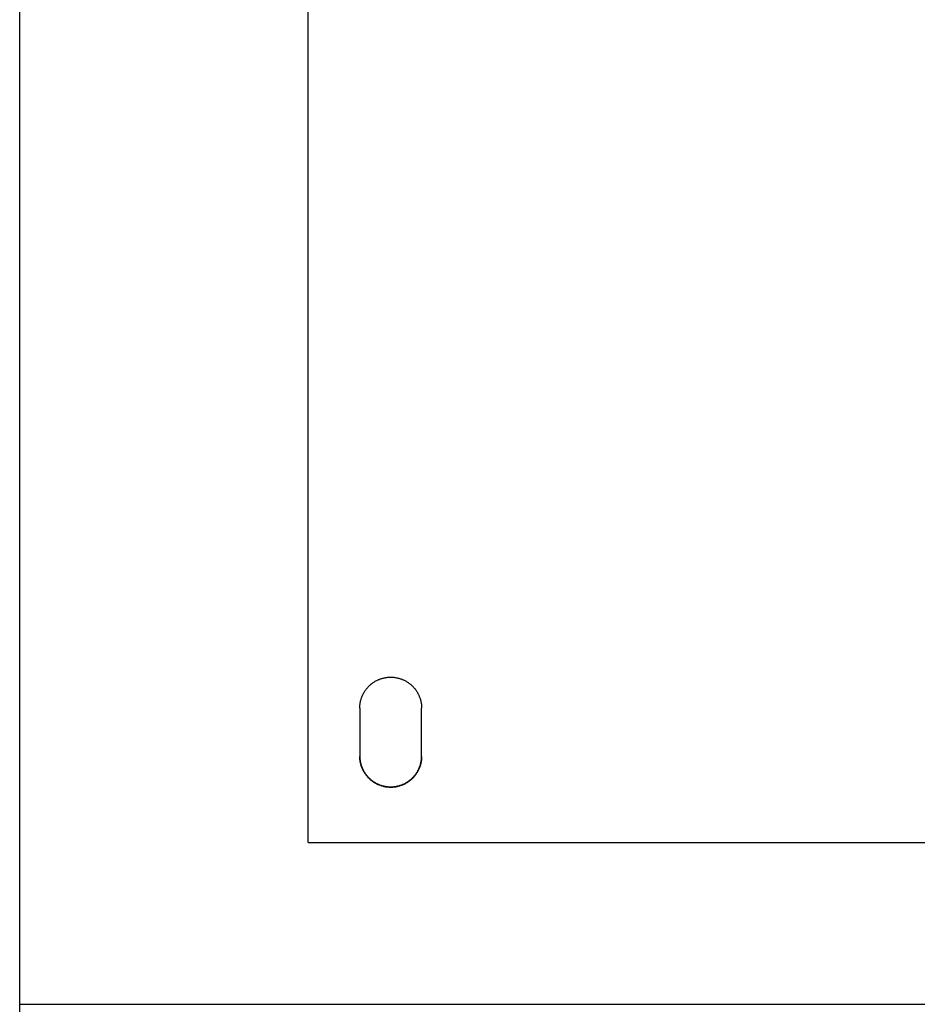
# Model space of a CAD drawing. Header units: inches. Extents: x 24 to 1128, y -69 to 748.
# Tile 109 of 256: x 165.92 to 174.08, y 302.54 to 311.49. Entities that reach past the tile are written whole.
import ezdxf

# ---------------------------------------------------------------- set-up
doc = ezdxf.new("R2010")
doc.units = ezdxf.units.IN
doc.header["$LTSCALE"] = 32
doc.header["$MEASUREMENT"] = 0
doc.layers.add('Visible (ANSI)', color=7, linetype='Continuous', lineweight=30)

msp = doc.modelspace()

# ---------------------------------------------------------------- linework, layer by layer
at = {"layer": 'Visible (ANSI)'}
for p, q in [((165.91537, 302.53536), (165.91537, 343.36164)), ((168.54037, 304.00722), (168.54037, 320.17132)), ((169.00912, 305.2287), (169.00912, 304.7901)), ((169.57162, 304.7901), (169.57162, 305.2287)), ((168.54037, 304.00722), (184.54037, 304.00722)), ((165.91537, 302.53536), (186.66537, 302.53536)), ((165.91537, 302.53536), (186.66537, 302.53536)), ((165.91537, 283.96721), (165.91537, 302.53536))]:
    msp.add_line(p, q, dxfattribs=at)
for points, knots in [([(169.00912, 305.2287), (169.00912, 305.23362), (169.00925, 305.23854), (169.0095, 305.24345), (169.00976, 305.24837), (169.01015, 305.25328), (169.01066, 305.25817), (169.01117, 305.26307), (169.01181, 305.26795), (169.01258, 305.27281), (169.01335, 305.27767), (169.01424, 305.28251), (169.01527, 305.28732), (169.01629, 305.29214), (169.01743, 305.29692), (169.0187, 305.30168), (169.01997, 305.30643), (169.02137, 305.31115), (169.02288, 305.31583), (169.0244, 305.32051), (169.02604, 305.32515), (169.0278, 305.32975), (169.02859, 305.33181), (169.0294, 305.33386), (169.03024, 305.3359), (169.03127, 305.33841), (169.03233, 305.34091), (169.03343, 305.34339), (169.03543, 305.34789), (169.03755, 305.35233), (169.03977, 305.35671), (169.042, 305.3611), (169.04435, 305.36543), (169.0468, 305.36969), (169.04925, 305.37395), (169.05182, 305.37815), (169.05449, 305.38227), (169.05717, 305.3864), (169.05995, 305.39046), (169.06283, 305.39444), (169.06572, 305.39842), (169.06871, 305.40233), (169.0718, 305.40615), (169.07488, 305.40998), (169.07807, 305.41372), (169.08136, 305.41738), (169.08464, 305.42103), (169.08802, 305.4246), (169.0915, 305.42809), (169.09166, 305.42825), (169.09182, 305.42841), (169.09198, 305.42857), (169.0953, 305.43189), (169.0987, 305.43511), (169.10218, 305.43825), (169.10583, 305.44155), (169.10956, 305.44474), (169.11337, 305.44784), (169.11719, 305.45094), (169.12108, 305.45393), (169.12505, 305.45683), (169.12903, 305.45972), (169.13307, 305.46251), (169.13719, 305.46519), (169.1413, 305.46787), (169.14549, 305.47044), (169.14974, 305.4729), (169.15399, 305.47536), (169.15831, 305.47771), (169.16268, 305.47995), (169.16705, 305.48218), (169.17149, 305.4843), (169.17597, 305.4863), (169.17864, 305.48749), (169.18132, 305.48864), (169.18402, 305.48974), (169.18586, 305.4905), (169.18772, 305.49124), (169.18958, 305.49195), (169.19417, 305.49372), (169.19879, 305.49536), (169.20346, 305.49688), (169.20813, 305.4984), (169.21284, 305.4998), (169.21758, 305.50107), (169.22232, 305.50235), (169.22709, 305.5035), (169.23189, 305.50452), (169.23669, 305.50554), (169.24152, 305.50644), (169.24637, 305.50721), (169.25122, 305.50798), (169.25609, 305.50862), (169.26097, 305.50914), (169.26585, 305.50965), (169.27074, 305.51004), (169.27565, 305.51029), (169.28055, 305.51055), (169.28546, 305.51068), (169.29037, 305.51068), (169.29104, 305.51068), (169.29171, 305.51068), (169.29238, 305.51067), (169.29662, 305.51064), (169.30086, 305.51052), (169.30509, 305.51029), (169.30999, 305.51004), (169.31489, 305.50965), (169.31977, 305.50914), (169.32465, 305.50862), (169.32952, 305.50798), (169.33437, 305.50721), (169.33922, 305.50644), (169.34404, 305.50554), (169.34884, 305.50452), (169.35365, 305.5035), (169.35842, 305.50235), (169.36316, 305.50107), (169.3679, 305.4998), (169.37261, 305.4984), (169.37728, 305.49688), (169.38194, 305.49536), (169.38657, 305.49372), (169.39116, 305.49195), (169.39308, 305.49121), (169.39498, 305.49046), (169.39688, 305.48968), (169.39953, 305.48859), (169.40216, 305.48747), (169.40476, 305.4863), (169.40925, 305.4843), (169.41368, 305.48218), (169.41805, 305.47995), (169.42243, 305.47771), (169.42675, 305.47536), (169.43099, 305.4729), (169.43525, 305.47044), (169.43943, 305.46787), (169.44355, 305.46519), (169.44767, 305.46251), (169.45171, 305.45972), (169.45568, 305.45683), (169.45965, 305.45393), (169.46355, 305.45094), (169.46737, 305.44784), (169.47118, 305.44474), (169.47491, 305.44155), (169.47856, 305.43825), (169.48056, 305.43645), (169.48253, 305.43462), (169.48448, 305.43275), (169.48609, 305.43122), (169.48767, 305.42966), (169.48924, 305.42809), (169.49272, 305.4246), (169.4961, 305.42103), (169.49938, 305.41738), (169.50267, 305.41372), (169.50585, 305.40998), (169.50894, 305.40615), (169.51203, 305.40233), (169.51502, 305.39842), (169.51791, 305.39444), (169.52079, 305.39046), (169.52357, 305.3864), (169.52625, 305.38227), (169.52892, 305.37815), (169.53148, 305.37395), (169.53394, 305.36969), (169.53639, 305.36543), (169.53873, 305.3611), (169.54097, 305.35671), (169.54271, 305.35329), (169.54438, 305.34982), (169.54598, 305.34632), (169.54643, 305.34535), (169.54687, 305.34437), (169.5473, 305.34339), (169.5493, 305.33889), (169.55118, 305.33434), (169.55294, 305.32975), (169.5547, 305.32515), (169.55634, 305.32051), (169.55785, 305.31583), (169.55937, 305.31115), (169.56077, 305.30643), (169.56204, 305.30168), (169.56318, 305.29739), (169.56423, 305.29307), (169.56517, 305.28872), (169.56527, 305.28825), (169.56537, 305.28779), (169.56547, 305.28732), (169.56649, 305.28251), (169.56739, 305.27766), (169.56816, 305.27281), (169.56892, 305.26794), (169.56957, 305.26306), (169.57008, 305.25817), (169.57059, 305.25328), (169.57098, 305.24837), (169.57123, 305.24345), (169.57149, 305.23854), (169.57162, 305.23362), (169.57162, 305.2287)], [0, 0, 0, 0, 0.0375338, 0.0375338, 0.0375338, 0.0751179, 0.0751179, 0.0751179, 0.1127326, 0.1127326, 0.1127326, 0.1503562, 0.1503562, 0.1503562, 0.1879645, 0.1879645, 0.1879645, 0.2255309, 0.2255309, 0.2255309, 0.2630259, 0.2630259, 0.2630259, 0.2798106, 0.2798106, 0.2798106, 0.3004493, 0.3004493, 0.3004493, 0.3379287, 0.3379287, 0.3379287, 0.3754615, 0.3754615, 0.3754615, 0.4130229, 0.4130229, 0.4130229, 0.450587, 0.450587, 0.450587, 0.4881274, 0.4881274, 0.4881274, 0.5256175, 0.5256175, 0.5256175, 0.5630318, 0.5630318, 0.5630318, 0.564774, 0.564774, 0.564774, 0.6004411, 0.6004411, 0.6004411, 0.6379268, 0.6379268, 0.6379268, 0.6754533, 0.6754533, 0.6754533, 0.7129876, 0.7129876, 0.7129876, 0.7505009, 0.7505009, 0.7505009, 0.7879694, 0.7879694, 0.7879694, 0.8253763, 0.8253763, 0.8253763, 0.8475498, 0.8475498, 0.8475498, 0.8627288, 0.8627288, 0.8627288, 0.9001555, 0.9001555, 0.9001555, 0.9376465, 0.9376465, 0.9376465, 0.975161, 0.975161, 0.975161, 1.0126663, 1.0126663, 1.0126663, 1.0501387, 1.0501387, 1.0501387, 1.0875623, 1.0875623, 1.0875623, 1.1249275, 1.1249275, 1.1249275, 1.1300195, 1.1300195, 1.1300195, 1.1622761, 1.1622761, 1.1622761, 1.1996813, 1.1996813, 1.1996813, 1.2371359, 1.2371359, 1.2371359, 1.274625, 1.274625, 1.274625, 1.3121256, 1.3121256, 1.3121256, 1.349606, 1.349606, 1.349606, 1.3870263, 1.3870263, 1.3870263, 1.4026421, 1.4026421, 1.4026421, 1.4243744, 1.4243744, 1.4243744, 1.4617728, 1.4617728, 1.4617728, 1.4992285, 1.4992285, 1.4992285, 1.5367238, 1.5367238, 1.5367238, 1.5742344, 1.5742344, 1.5742344, 1.6117307, 1.6117307, 1.6117307, 1.6491793, 1.6491793, 1.6491793, 1.6696603, 1.6696603, 1.6696603, 1.6865644, 1.6865644, 1.6865644, 1.7240046, 1.7240046, 1.7240046, 1.7615052, 1.7615052, 1.7615052, 1.7990407, 1.7990407, 1.7990407, 1.8365849, 1.8365849, 1.8365849, 1.8741116, 1.8741116, 1.8741116, 1.9115949, 1.9115949, 1.9115949, 1.9408536, 1.9408536, 1.9408536, 1.9490138, 1.9490138, 1.9490138, 1.9864405, 1.9864405, 1.9864405, 2.023891, 2.023891, 2.023891, 2.0613394, 2.0613394, 2.0613394, 2.0951394, 2.0951394, 2.0951394, 2.0987624, 2.0987624, 2.0987624, 2.1362026, 2.1362026, 2.1362026, 2.1736806, 2.1736806, 2.1736806, 2.211174, 2.211174, 2.211174, 2.2486619, 2.2486619, 2.2486619, 2.2486619]), ([(169.00912, 304.79411), (169.00912, 304.78921), (169.00925, 304.78431), (169.0095, 304.77942), (169.00976, 304.77453), (169.01015, 304.76965), (169.01066, 304.76478), (169.01117, 304.75991), (169.01181, 304.75505), (169.01258, 304.75022), (169.01335, 304.74538), (169.01424, 304.74056), (169.01527, 304.73577), (169.01629, 304.73098), (169.01743, 304.72622), (169.0187, 304.72149), (169.01997, 304.71676), (169.02137, 304.71206), (169.02288, 304.7074), (169.0244, 304.70275), (169.02604, 304.69813), (169.0278, 304.69356), (169.02853, 304.69167), (169.02927, 304.68979), (169.03004, 304.68792), (169.03113, 304.68525), (169.03226, 304.68261), (169.03343, 304.67999), (169.03543, 304.67551), (169.03755, 304.67109), (169.03977, 304.66673), (169.042, 304.66236), (169.04435, 304.65806), (169.0468, 304.65382), (169.04926, 304.64958), (169.05182, 304.6454), (169.05449, 304.64129), (169.05717, 304.63719), (169.05995, 304.63315), (169.06283, 304.62919), (169.06572, 304.62523), (169.06871, 304.62134), (169.0718, 304.61753), (169.07488, 304.61373), (169.07807, 304.61001), (169.08136, 304.60637), (169.08459, 304.60279), (169.08791, 304.59929), (169.09133, 304.59588), (169.09486, 304.59235), (169.09847, 304.58893), (169.10218, 304.5856), (169.10583, 304.58232), (169.10956, 304.57914), (169.11337, 304.57606), (169.11719, 304.57298), (169.12108, 304.57), (169.12505, 304.56712), (169.12903, 304.56424), (169.13307, 304.56147), (169.13719, 304.5588), (169.14131, 304.55613), (169.14549, 304.55358), (169.14974, 304.55113), (169.15399, 304.54868), (169.15831, 304.54634), (169.16268, 304.54412), (169.16705, 304.5419), (169.17149, 304.53979), (169.17597, 304.53779), (169.17842, 304.53671), (169.18088, 304.53566), (169.18336, 304.53464), (169.18542, 304.53379), (169.1875, 304.53297), (169.18958, 304.53217), (169.19417, 304.53042), (169.19879, 304.52878), (169.20346, 304.52727), (169.20813, 304.52576), (169.21284, 304.52437), (169.21758, 304.5231), (169.22232, 304.52183), (169.22709, 304.52069), (169.23189, 304.51967), (169.23669, 304.51865), (169.24152, 304.51776), (169.24637, 304.51699), (169.25122, 304.51623), (169.25609, 304.51559), (169.26097, 304.51508), (169.26585, 304.51457), (169.27074, 304.51418), (169.27565, 304.51392), (169.28055, 304.51367), (169.28546, 304.51354), (169.29037, 304.51354), (169.29096, 304.51354), (169.29155, 304.51354), (169.29214, 304.51355), (169.29646, 304.51357), (169.30078, 304.5137), (169.30509, 304.51392), (169.30999, 304.51418), (169.31489, 304.51457), (169.31977, 304.51508), (169.32465, 304.51559), (169.32952, 304.51623), (169.33437, 304.51699), (169.33922, 304.51776), (169.34404, 304.51865), (169.34884, 304.51967), (169.35365, 304.52069), (169.35842, 304.52183), (169.36316, 304.5231), (169.3679, 304.52437), (169.37261, 304.52576), (169.37728, 304.52727), (169.38194, 304.52878), (169.38657, 304.53042), (169.39116, 304.53217), (169.39316, 304.53294), (169.39514, 304.53373), (169.39712, 304.53454), (169.39969, 304.53558), (169.40224, 304.53667), (169.40476, 304.53779), (169.40925, 304.53979), (169.41368, 304.5419), (169.41805, 304.54412), (169.42243, 304.54634), (169.42675, 304.54868), (169.43099, 304.55113), (169.43525, 304.55357), (169.43943, 304.55613), (169.44355, 304.5588), (169.44767, 304.56147), (169.45171, 304.56424), (169.45568, 304.56712), (169.45965, 304.57), (169.46355, 304.57298), (169.46737, 304.57606), (169.47118, 304.57914), (169.47491, 304.58232), (169.47856, 304.5856), (169.48071, 304.58753), (169.48283, 304.58949), (169.48491, 304.59148), (169.48637, 304.59288), (169.48782, 304.59429), (169.48924, 304.59571), (169.49272, 304.59918), (169.4961, 304.60273), (169.49938, 304.60637), (169.50267, 304.61001), (169.50585, 304.61373), (169.50894, 304.61753), (169.51203, 304.62134), (169.51502, 304.62523), (169.51791, 304.62919), (169.52079, 304.63315), (169.52357, 304.63719), (169.52625, 304.64129), (169.52892, 304.6454), (169.53148, 304.64957), (169.53394, 304.65382), (169.53639, 304.65806), (169.53873, 304.66236), (169.54097, 304.66673), (169.5428, 304.67032), (169.54456, 304.67396), (169.54625, 304.67764), (169.5466, 304.67842), (169.54695, 304.6792), (169.5473, 304.67999), (169.5493, 304.68446), (169.55118, 304.68899), (169.55294, 304.69356), (169.5547, 304.69813), (169.55634, 304.70275), (169.55785, 304.7074), (169.55937, 304.71206), (169.56077, 304.71676), (169.56204, 304.72149), (169.56321, 304.72586), (169.56428, 304.73026), (169.56524, 304.73469), (169.56532, 304.73505), (169.5654, 304.73541), (169.56547, 304.73577), (169.56649, 304.74057), (169.56739, 304.74538), (169.56816, 304.75022), (169.56892, 304.75505), (169.56957, 304.75991), (169.57008, 304.76478), (169.57059, 304.76965), (169.57098, 304.77453), (169.57123, 304.77942), (169.57149, 304.78431), (169.57162, 304.78921), (169.57162, 304.79411)], [0, 0, 0, 0, 0.0373586, 0.0373586, 0.0373586, 0.0747701, 0.0747701, 0.0747701, 0.1122148, 0.1122148, 0.1122148, 0.1496709, 0.1496709, 0.1496709, 0.1871144, 0.1871144, 0.1871144, 0.2245187, 0.2245187, 0.2245187, 0.2618544, 0.2618544, 0.2618544, 0.2772413, 0.2772413, 0.2772413, 0.2991263, 0.2991263, 0.2991263, 0.3364637, 0.3364637, 0.3364637, 0.3738614, 0.3738614, 0.3738614, 0.4112945, 0.4112945, 0.4112945, 0.448737, 0.448737, 0.448737, 0.4861623, 0.4861623, 0.4861623, 0.5235439, 0.5235439, 0.5235439, 0.5602595, 0.5602595, 0.5602595, 0.5981821, 0.5981821, 0.5981821, 0.6355906, 0.6355906, 0.6355906, 0.6730459, 0.6730459, 0.6730459, 0.7105155, 0.7105155, 0.7105155, 0.7479705, 0.7479705, 0.7479705, 0.7853877, 0.7853877, 0.7853877, 0.8227503, 0.8227503, 0.8227503, 0.8431011, 0.8431011, 0.8431011, 0.8600691, 0.8600691, 0.8600691, 0.8974681, 0.8974681, 0.8974681, 0.9349314, 0.9349314, 0.9349314, 0.9724193, 0.9724193, 0.9724193, 1.0099003, 1.0099003, 1.0099003, 1.0473516, 1.0473516, 1.0473516, 1.0847584, 1.0847584, 1.0847584, 1.1221121, 1.1221121, 1.1221121, 1.1266091, 1.1266091, 1.1266091, 1.1594519, 1.1594519, 1.1594519, 1.1968422, 1.1968422, 1.1968422, 1.2342763, 1.2342763, 1.2342763, 1.2717406, 1.2717406, 1.2717406, 1.3092132, 1.3092132, 1.3092132, 1.3466636, 1.3466636, 1.3466636, 1.3840531, 1.3840531, 1.3840531, 1.4003166, 1.4003166, 1.4003166, 1.4213674, 1.4213674, 1.4213674, 1.4587246, 1.4587246, 1.4587246, 1.4961321, 1.4961321, 1.4961321, 1.5335722, 1.5335722, 1.5335722, 1.5710203, 1.5710203, 1.5710203, 1.6084468, 1.6084468, 1.6084468, 1.6458183, 1.6458183, 1.6458183, 1.667778, 1.667778, 1.667778, 1.6831155, 1.6831155, 1.6831155, 1.7204555, 1.7204555, 1.7204555, 1.7578485, 1.7578485, 1.7578485, 1.795269, 1.795269, 1.795269, 1.8326911, 1.8326911, 1.8326911, 1.8700886, 1.8700886, 1.8700886, 1.9074359, 1.9074359, 1.9074359, 1.9381946, 1.9381946, 1.9381946, 1.944711, 1.944711, 1.944711, 1.981984, 1.981984, 1.981984, 2.0192766, 2.0192766, 2.0192766, 2.0565625, 2.0565625, 2.0565625, 2.0910087, 2.0910087, 2.0910087, 2.093818, 2.093818, 2.093818, 2.131085, 2.131085, 2.131085, 2.1683881, 2.1683881, 2.1683881, 2.205705, 2.205705, 2.205705, 2.243015, 2.243015, 2.243015, 2.243015]), ([(169.57162, 304.7901), (169.57162, 304.78518), (169.57149, 304.78026), (169.57123, 304.77535), (169.57098, 304.77043), (169.57059, 304.76552), (169.57008, 304.76063), (169.56957, 304.75574), (169.56892, 304.75086), (169.56816, 304.746), (169.56739, 304.74114), (169.56649, 304.7363), (169.56547, 304.73149), (169.56445, 304.72668), (169.56331, 304.72189), (169.56204, 304.71714), (169.56077, 304.71239), (169.55937, 304.70767), (169.55785, 304.70299), (169.55634, 304.69831), (169.5547, 304.69367), (169.55294, 304.68907), (169.55215, 304.68701), (169.55134, 304.68496), (169.5505, 304.68292), (169.54947, 304.68041), (169.5484, 304.67792), (169.5473, 304.67544), (169.54531, 304.67094), (169.54319, 304.6665), (169.54097, 304.66212), (169.53874, 304.65773), (169.53639, 304.65341), (169.53394, 304.64915), (169.53148, 304.64489), (169.52892, 304.64069), (169.52625, 304.63656), (169.52357, 304.63244), (169.52079, 304.62838), (169.51791, 304.6244), (169.51502, 304.62042), (169.51203, 304.61652), (169.50894, 304.61269), (169.50585, 304.60887), (169.50267, 304.60513), (169.49938, 304.60147), (169.4961, 304.59782), (169.49272, 304.59425), (169.48924, 304.59077), (169.48908, 304.5906), (169.48892, 304.59044), (169.48876, 304.59028), (169.48544, 304.58697), (169.48204, 304.58374), (169.47856, 304.58061), (169.47491, 304.57731), (169.47118, 304.57412), (169.46737, 304.57102), (169.46355, 304.56793), (169.45965, 304.56493), (169.45568, 304.56204), (169.45171, 304.55915), (169.44767, 304.55636), (169.44355, 304.55368), (169.43943, 304.551), (169.43525, 304.54843), (169.43099, 304.54597), (169.42675, 304.54351), (169.42243, 304.54116), (169.41805, 304.53893), (169.41368, 304.5367), (169.40925, 304.53458), (169.40476, 304.53257), (169.4021, 304.53139), (169.39942, 304.53024), (169.39672, 304.52914), (169.39488, 304.52838), (169.39302, 304.52764), (169.39116, 304.52693), (169.38657, 304.52516), (169.38194, 304.52352), (169.37728, 304.522), (169.37261, 304.52048), (169.3679, 304.51908), (169.36316, 304.51781), (169.35842, 304.51654), (169.35365, 304.51539), (169.34884, 304.51437), (169.34404, 304.51334), (169.33922, 304.51245), (169.33437, 304.51168), (169.32952, 304.51091), (169.32465, 304.51026), (169.31977, 304.50975), (169.31489, 304.50924), (169.30999, 304.50885), (169.30509, 304.50859), (169.30019, 304.50833), (169.29528, 304.50821), (169.29037, 304.50821), (169.2897, 304.50821), (169.28903, 304.50821), (169.28836, 304.50821), (169.28412, 304.50824), (169.27988, 304.50837), (169.27565, 304.50859), (169.27074, 304.50885), (169.26585, 304.50924), (169.26097, 304.50975), (169.25609, 304.51026), (169.25122, 304.51091), (169.24637, 304.51168), (169.24152, 304.51245), (169.23669, 304.51334), (169.23189, 304.51437), (169.22709, 304.51539), (169.22232, 304.51654), (169.21758, 304.51781), (169.21284, 304.51908), (169.20813, 304.52048), (169.20346, 304.522), (169.19879, 304.52352), (169.19417, 304.52516), (169.18958, 304.52693), (169.18766, 304.52766), (169.18576, 304.52842), (169.18386, 304.5292), (169.18121, 304.53029), (169.17858, 304.53141), (169.17597, 304.53257), (169.17149, 304.53458), (169.16705, 304.5367), (169.16268, 304.53893), (169.15831, 304.54116), (169.15399, 304.54351), (169.14974, 304.54597), (169.14549, 304.54843), (169.14131, 304.551), (169.13719, 304.55368), (169.13307, 304.55636), (169.12903, 304.55915), (169.12505, 304.56204), (169.12108, 304.56493), (169.11719, 304.56793), (169.11337, 304.57102), (169.10956, 304.57412), (169.10583, 304.57731), (169.10218, 304.58061), (169.10018, 304.58241), (169.09821, 304.58424), (169.09626, 304.5861), (169.09465, 304.58764), (169.09306, 304.58919), (169.0915, 304.59077), (169.08802, 304.59425), (169.08464, 304.59782), (169.08136, 304.60147), (169.07807, 304.60513), (169.07488, 304.60887), (169.0718, 304.61269), (169.06871, 304.61652), (169.06572, 304.62042), (169.06283, 304.6244), (169.05995, 304.62838), (169.05717, 304.63244), (169.05449, 304.63656), (169.05182, 304.64069), (169.04926, 304.64488), (169.0468, 304.64915), (169.04435, 304.65341), (169.042, 304.65773), (169.03977, 304.66212), (169.03803, 304.66554), (169.03636, 304.669), (169.03476, 304.6725), (169.03431, 304.67348), (169.03387, 304.67446), (169.03343, 304.67544), (169.03144, 304.67994), (169.02956, 304.68448), (169.0278, 304.68907), (169.02604, 304.69367), (169.0244, 304.69831), (169.02288, 304.70299), (169.02137, 304.70766), (169.01997, 304.71238), (169.0187, 304.71714), (169.01756, 304.72143), (169.01651, 304.72575), (169.01557, 304.73009), (169.01546, 304.73056), (169.01536, 304.73102), (169.01527, 304.73149), (169.01424, 304.7363), (169.01335, 304.74114), (169.01258, 304.746), (169.01181, 304.75086), (169.01117, 304.75574), (169.01066, 304.76063), (169.01015, 304.76553), (169.00976, 304.77043), (169.0095, 304.77535), (169.00925, 304.78026), (169.00912, 304.78518), (169.00912, 304.7901)], [0, 0, 0, 0, 0.0375338, 0.0375338, 0.0375338, 0.0751179, 0.0751179, 0.0751179, 0.1127326, 0.1127326, 0.1127326, 0.1503562, 0.1503562, 0.1503562, 0.1879645, 0.1879645, 0.1879645, 0.2255309, 0.2255309, 0.2255309, 0.2630259, 0.2630259, 0.2630259, 0.2798106, 0.2798106, 0.2798106, 0.3004493, 0.3004493, 0.3004493, 0.3379287, 0.3379287, 0.3379287, 0.3754615, 0.3754615, 0.3754615, 0.4130229, 0.4130229, 0.4130229, 0.450587, 0.450587, 0.450587, 0.4881274, 0.4881274, 0.4881274, 0.5256175, 0.5256175, 0.5256175, 0.5630318, 0.5630318, 0.5630318, 0.564774, 0.564774, 0.564774, 0.6004411, 0.6004411, 0.6004411, 0.6379268, 0.6379268, 0.6379268, 0.6754533, 0.6754533, 0.6754533, 0.7129876, 0.7129876, 0.7129876, 0.7505009, 0.7505009, 0.7505009, 0.7879694, 0.7879694, 0.7879694, 0.8253763, 0.8253763, 0.8253763, 0.8475498, 0.8475498, 0.8475498, 0.8627288, 0.8627288, 0.8627288, 0.9001555, 0.9001555, 0.9001555, 0.9376465, 0.9376465, 0.9376465, 0.975161, 0.975161, 0.975161, 1.0126663, 1.0126663, 1.0126663, 1.0501387, 1.0501387, 1.0501387, 1.0875623, 1.0875623, 1.0875623, 1.1249275, 1.1249275, 1.1249275, 1.1300195, 1.1300195, 1.1300195, 1.1622761, 1.1622761, 1.1622761, 1.1996813, 1.1996813, 1.1996813, 1.2371359, 1.2371359, 1.2371359, 1.274625, 1.274625, 1.274625, 1.3121256, 1.3121256, 1.3121256, 1.349606, 1.349606, 1.349606, 1.3870263, 1.3870263, 1.3870263, 1.4026421, 1.4026421, 1.4026421, 1.4243744, 1.4243744, 1.4243744, 1.4617728, 1.4617728, 1.4617728, 1.4992285, 1.4992285, 1.4992285, 1.5367238, 1.5367238, 1.5367238, 1.5742344, 1.5742344, 1.5742344, 1.6117307, 1.6117307, 1.6117307, 1.6491793, 1.6491793, 1.6491793, 1.6696603, 1.6696603, 1.6696603, 1.6865644, 1.6865644, 1.6865644, 1.7240046, 1.7240046, 1.7240046, 1.7615052, 1.7615052, 1.7615052, 1.7990407, 1.7990407, 1.7990407, 1.8365849, 1.8365849, 1.8365849, 1.8741116, 1.8741116, 1.8741116, 1.9115949, 1.9115949, 1.9115949, 1.9408536, 1.9408536, 1.9408536, 1.9490138, 1.9490138, 1.9490138, 1.9864405, 1.9864405, 1.9864405, 2.023891, 2.023891, 2.023891, 2.0613394, 2.0613394, 2.0613394, 2.0951394, 2.0951394, 2.0951394, 2.0987624, 2.0987624, 2.0987624, 2.1362026, 2.1362026, 2.1362026, 2.1736806, 2.1736806, 2.1736806, 2.211174, 2.211174, 2.211174, 2.2486619, 2.2486619, 2.2486619, 2.2486619])]:
    msp.add_open_spline(points, degree=3, knots=knots, dxfattribs=at)

doc.saveas('drawing.dxf')
